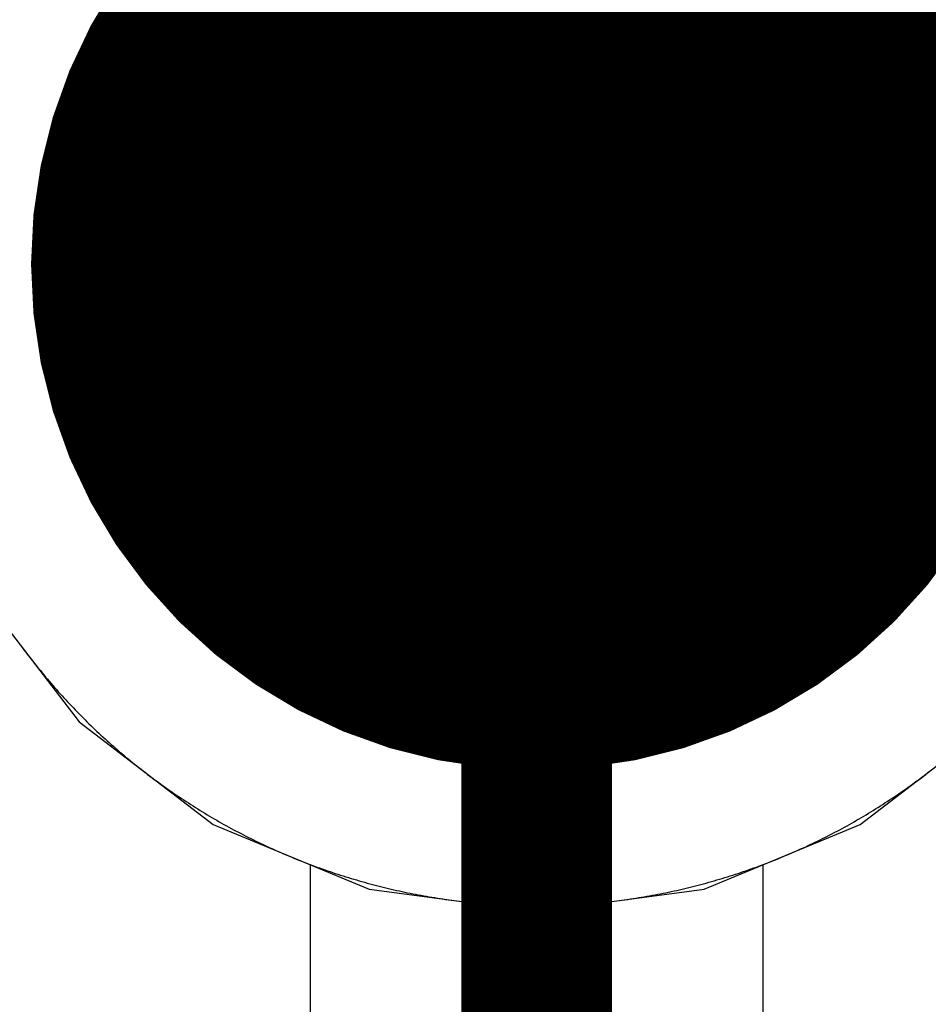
# Model space of a CAD drawing. Extents: x -1.5 to 9, y -3 to 5.
# Tile 177 of 256: x 0.3658 to 0.4259, y 3.216 to 3.2812. Entities that reach past the tile are written whole.
import ezdxf

# ---------------------------------------------------------------- set-up
doc = ezdxf.new("R2010")
doc.units = 0
doc.layers.get('0').update_dxf_attribs({"linetype": 'CONTINUOUS'})
for name, color, linetype in [('qfn16-30-34-a_copper_signal_1', 1, 'CONTINUOUS'), ('qfn16-30-34-a_copper_signal_2', 1, 'CONTINUOUS'), ('qfn16-30-34-a_copper_signal_bot', 5, 'CONTINUOUS'), ('qfn16-30-34-a_copper_signal_top', 1, 'CONTINUOUS'), ('qfn16-30-34-a_drawing_1', 1, 'CONTINUOUS'), ('qfn16-30-34-a_drillmap_1', 1, 'CONTINUOUS'), ('qfn16-30-34-a_pth_drill', 1, 'CONTINUOUS'), ('qfn16-30-34-a_soldermask_bot', 1, 'CONTINUOUS'), ('qfn16-30-34-a_soldermask_top', 1, 'CONTINUOUS')]:
    doc.layers.add(name, color=color, linetype=linetype)

# ---------------------------------------------------------------- blocks, each defined once
blk = doc.blocks.new('D24')
at = {"const_width": 0.0325}
blk.add_lwpolyline([(-0.01625, 0, 1), (0.01625, 0, 1)], format="xyb", close=True, dxfattribs=at)
blk = doc.blocks.new('D20')
at = {"const_width": 0.005}
blk.add_lwpolyline([(-0.0025, 0, 1), (0.0025, 0, 1)], format="xyb", close=True, dxfattribs=at)
blk = doc.blocks.new('D21')
at = {"const_width": 0.0075}
blk.add_lwpolyline([(-0.00375, 0, 1), (0.00375, 0, 1)], format="xyb", close=True, dxfattribs=at)
blk = doc.blocks.new('D38')
at = {"const_width": 0.0335}
blk.add_lwpolyline([(-0.01675, 0, 1), (0.01675, 0, 1)], format="xyb", close=True, dxfattribs=at)
blk = doc.blocks.new('D39')
at = {"const_width": 0.067}
blk.add_lwpolyline([(-0.0335, 0), (0.0335, 0)], dxfattribs=at)
blk = doc.blocks.new('D60')
at = {"const_width": 0.0225}
blk.add_lwpolyline([(-0.01125, 0, 1), (0.01125, 0, 1)], format="xyb", close=True, dxfattribs=at)
blk = doc.blocks.new('D69')
at = {"const_width": 0.001667}
blk.add_lwpolyline([(-0.000833, 0, 1), (0.000833, 0, 1)], format="xyb", close=True, dxfattribs=at)
blk = doc.blocks.new('D44')
at = {"const_width": 0.0025}
blk.add_lwpolyline([(-0.00125, 0, 1), (0.00125, 0, 1)], format="xyb", close=True, dxfattribs=at)

msp = doc.modelspace()

# ---------------------------------------------------------------- linework, layer by layer
at = {"layer": 'qfn16-30-34-a_copper_signal_1', "color": 1}
msp.add_lwpolyline([(0.36566, 3.23996), (0.365768, 3.239812), (0.365877, 3.239664), (0.365987, 3.239517), (0.366097, 3.239371), (0.366208, 3.239225), (0.36632, 3.239079), (0.366432, 3.238934), (0.366545, 3.238789), (0.366658, 3.238645), (0.366772, 3.238502), (0.366887, 3.238359), (0.367002, 3.238216), (0.367118, 3.238074), (0.367234, 3.237932), (0.367351, 3.237791), (0.367469, 3.23765), (0.367588, 3.23751), (0.367707, 3.237371), (0.367826, 3.237231), (0.367946, 3.237093), (0.368067, 3.236955), (0.368188, 3.236817), (0.36831, 3.23668), (0.368433, 3.236544), (0.368556, 3.236408), (0.368679, 3.236272), (0.368804, 3.236137), (0.368928, 3.236003), (0.369054, 3.235869), (0.36918, 3.235736), (0.369307, 3.235603), (0.369434, 3.235471), (0.369561, 3.23534), (0.36969, 3.235209), (0.369818, 3.235078), (0.369948, 3.234948), (0.370078, 3.234819), (0.370208, 3.23469), (0.370339, 3.234561), (0.370471, 3.234434), (0.370603, 3.234307), (0.370736, 3.23418), (0.370869, 3.234054), (0.371003, 3.233929), (0.371137, 3.233804), (0.371272, 3.23368), (0.371408, 3.233556), (0.371544, 3.233433), (0.37168, 3.23331), (0.371817, 3.233188), (0.371955, 3.233067), (0.372093, 3.232946), (0.372231, 3.232826), (0.37237, 3.232707), (0.37251, 3.232588), (0.37265, 3.232469), (0.372791, 3.232352), (0.372932, 3.232235), (0.373074, 3.232118), (0.373216, 3.232002), (0.373358, 3.231887), (0.373502, 3.231772), (0.373645, 3.231658), (0.373789, 3.231545), (0.373934, 3.231432), (0.374079, 3.23132), (0.374225, 3.231208), (0.374371, 3.231097), (0.374517, 3.230987), (0.374664, 3.230877), (0.374812, 3.230768), (0.37496, 3.23066), (0.375108, 3.230552), (0.375257, 3.230445), (0.375406, 3.230339), (0.375556, 3.230233), (0.375707, 3.230128), (0.375857, 3.230023), (0.376008, 3.229919), (0.37616, 3.229816), (0.376312, 3.229714), (0.376464, 3.229612), (0.376617, 3.22951), (0.376771, 3.22941), (0.376925, 3.22931), (0.377079, 3.229211), (0.377233, 3.229112), (0.377389, 3.229014), (0.377544, 3.228917), (0.3777, 3.22882), (0.377856, 3.228724), (0.378013, 3.228629), (0.37817, 3.228535), (0.378328, 3.228441), (0.378486, 3.228348), (0.378644, 3.228255), (0.378803, 3.228163), (0.378962, 3.228072), (0.379122, 3.227982), (0.379282, 3.227892), (0.379442, 3.227803), (0.379603, 3.227715), (0.379764, 3.227627), (0.379925, 3.22754), (0.380087, 3.227454), (0.380249, 3.227368), (0.380412, 3.227283), (0.380575, 3.227199), (0.380738, 3.227116), (0.380902, 3.227033), (0.381066, 3.226951), (0.38123, 3.226869), (0.381395, 3.226789), (0.38156, 3.226709), (0.381725, 3.22663), (0.381891, 3.226551), (0.382057, 3.226473), (0.382224, 3.226396), (0.38239, 3.22632), (0.382557, 3.226244), (0.382725, 3.226169), (0.382893, 3.226095), (0.383061, 3.226022), (0.383229, 3.225949), (0.383398, 3.225877), (0.383567, 3.225806), (0.383736, 3.225735), (0.383906, 3.225665), (0.384075, 3.225596), (0.384246, 3.225528), (0.384416, 3.22546), (0.384587, 3.225393), (0.384758, 3.225327), (0.384929, 3.225262), (0.385101, 3.225197), (0.385273, 3.225133), (0.385445, 3.22507), (0.385617, 3.225008), (0.38579, 3.224946), (0.385963, 3.224885), (0.386136, 3.224825), (0.38631, 3.224765), (0.386484, 3.224707), (0.386658, 3.224649), (0.386832, 3.224591), (0.387006, 3.224535), (0.387181, 3.224479), (0.387356, 3.224424), (0.387531, 3.22437), (0.387707, 3.224317), (0.387882, 3.224264), (0.388058, 3.224212), (0.388235, 3.224161), (0.388411, 3.224111), (0.388587, 3.224061), (0.388764, 3.224012), (0.388941, 3.223964), (0.389118, 3.223917), (0.389296, 3.22387), (0.389473, 3.223824), (0.389651, 3.223779), (0.389829, 3.223735), (0.390007, 3.223691), (0.390186, 3.223649), (0.390364, 3.223607), (0.390543, 3.223566), (0.390722, 3.223525), (0.390901, 3.223485), (0.39108, 3.223447), (0.391259, 3.223409), (0.391439, 3.223371), (0.391619, 3.223335), (0.391799, 3.223299), (0.391979, 3.223264), (0.392159, 3.22323), (0.392339, 3.223196), (0.39252, 3.223164), (0.3927, 3.223132), (0.392881, 3.223101), (0.393062, 3.22307), (0.393243, 3.223041), (0.393424, 3.223012), (0.393605, 3.222984), (0.393787, 3.222957), (0.393968, 3.22293), (0.39415, 3.222905), (0.394331, 3.22288), (0.394513, 3.222856), (0.394695, 3.222832), (0.394877, 3.22281), (0.395059, 3.222788), (0.395241, 3.222767), (0.395424, 3.222747), (0.395606, 3.222728), (0.395789, 3.222709), (0.395971, 3.222691), (0.396154, 3.222674), (0.396337, 3.222658), (0.396519, 3.222643), (0.396702, 3.222628), (0.396885, 3.222614), (0.397068, 3.222601), (0.397251, 3.222589), (0.397434, 3.222577), (0.397617, 3.222567), (0.3978, 3.222557), (0.397983, 3.222548), (0.398166, 3.22254), (0.39835, 3.222532), (0.398533, 3.222525), (0.398716, 3.222519), (0.3989, 3.222514), (0.399083, 3.22251), (0.399266, 3.222506), (0.39945, 3.222504), (0.399633, 3.222502), (0.399817, 3.2225), (0.4, 3.2225), (0.400183, 3.2225), (0.400367, 3.222502), (0.40055, 3.222504), (0.400734, 3.222506), (0.400917, 3.22251), (0.4011, 3.222514), (0.401284, 3.222519), (0.401467, 3.222525), (0.40165, 3.222532), (0.401834, 3.22254), (0.402017, 3.222548), (0.4022, 3.222557), (0.402383, 3.222567), (0.402566, 3.222577), (0.402749, 3.222589), (0.402932, 3.222601), (0.403115, 3.222614), (0.403298, 3.222628), (0.403481, 3.222643), (0.403663, 3.222658), (0.403846, 3.222674), (0.404029, 3.222691), (0.404211, 3.222709), (0.404394, 3.222728), (0.404576, 3.222747), (0.404759, 3.222767), (0.404941, 3.222788), (0.405123, 3.22281), (0.405305, 3.222832), (0.405487, 3.222856), (0.405669, 3.22288), (0.40585, 3.222905), (0.406032, 3.22293), (0.406213, 3.222957), (0.406395, 3.222984), (0.406576, 3.223012), (0.406757, 3.223041), (0.406938, 3.22307), (0.407119, 3.223101), (0.4073, 3.223132), (0.40748, 3.223164), (0.407661, 3.223196), (0.407841, 3.22323), (0.408021, 3.223264), (0.408201, 3.223299), (0.408381, 3.223335), (0.408561, 3.223371), (0.408741, 3.223409), (0.40892, 3.223447), (0.409099, 3.223485), (0.409278, 3.223525), (0.409457, 3.223566), (0.409636, 3.223607), (0.409814, 3.223649), (0.409993, 3.223691), (0.410171, 3.223735), (0.410349, 3.223779), (0.410527, 3.223824), (0.410704, 3.22387), (0.410882, 3.223917), (0.411059, 3.223964), (0.411236, 3.224012), (0.411413, 3.224061), (0.411589, 3.224111), (0.411765, 3.224161), (0.411942, 3.224212), (0.412118, 3.224264), (0.412293, 3.224317), (0.412469, 3.22437), (0.412644, 3.224424), (0.412819, 3.224479), (0.412994, 3.224535), (0.413168, 3.224591), (0.413342, 3.224649), (0.413516, 3.224707), (0.41369, 3.224765), (0.413864, 3.224825), (0.414037, 3.224885), (0.41421, 3.224946), (0.414383, 3.225008), (0.414555, 3.22507), (0.414727, 3.225133), (0.414899, 3.225197), (0.415071, 3.225262), (0.415242, 3.225327), (0.415413, 3.225393), (0.415584, 3.22546), (0.415754, 3.225528), (0.415925, 3.225596), (0.416094, 3.225665), (0.416264, 3.225735), (0.416433, 3.225806), (0.416602, 3.225877), (0.416771, 3.225949), (0.416939, 3.226022), (0.417107, 3.226095), (0.417275, 3.226169), (0.417443, 3.226244), (0.41761, 3.22632), (0.417776, 3.226396), (0.417943, 3.226473), (0.418109, 3.226551), (0.418275, 3.22663), (0.41844, 3.226709), (0.418605, 3.226789), (0.41877, 3.226869), (0.418934, 3.226951), (0.419098, 3.227033), (0.419262, 3.227116), (0.419425, 3.227199), (0.419588, 3.227283), (0.419751, 3.227368), (0.419913, 3.227454), (0.420075, 3.22754), (0.420236, 3.227627), (0.420397, 3.227715), (0.420558, 3.227803), (0.420718, 3.227892), (0.420878, 3.227982), (0.421038, 3.228072), (0.421197, 3.228163), (0.421356, 3.228255), (0.421514, 3.228348), (0.421672, 3.228441), (0.42183, 3.228535), (0.421987, 3.228629), (0.422144, 3.228724), (0.4223, 3.22882), (0.422456, 3.228917), (0.422611, 3.229014), (0.422767, 3.229112), (0.422921, 3.229211), (0.423075, 3.22931), (0.423229, 3.22941), (0.423383, 3.22951), (0.423536, 3.229612), (0.423688, 3.229714), (0.42384, 3.229816), (0.423992, 3.229919), (0.424143, 3.230023), (0.424293, 3.230128), (0.424444, 3.230233), (0.424594, 3.230339), (0.424743, 3.230445), (0.424892, 3.230552), (0.42504, 3.23066), (0.425188, 3.230768), (0.425336, 3.230877), (0.425483, 3.230987), (0.425629, 3.231097), (0.425775, 3.231208), (0.425921, 3.23132), (0.426066, 3.231432)], dxfattribs=at)
at = {"layer": 'qfn16-30-34-a_copper_signal_2', "color": 1, "const_width": 0.01}
msp.add_lwpolyline([(0.4, 2.7), (0.4, 3.265)], dxfattribs=at)
at = {"layer": 'qfn16-30-34-a_copper_signal_2', "color": 1}
for points in [[(0.36566, 3.23996), (0.365768, 3.239812), (0.365877, 3.239664), (0.365987, 3.239517), (0.366097, 3.239371), (0.366208, 3.239225), (0.36632, 3.239079), (0.366432, 3.238934), (0.366545, 3.238789), (0.366658, 3.238645), (0.366772, 3.238502), (0.366887, 3.238359), (0.367002, 3.238216), (0.367118, 3.238074), (0.367234, 3.237932), (0.367351, 3.237791), (0.367469, 3.23765), (0.367588, 3.23751), (0.367707, 3.237371), (0.367826, 3.237231), (0.367946, 3.237093), (0.368067, 3.236955), (0.368188, 3.236817), (0.36831, 3.23668), (0.368433, 3.236544), (0.368556, 3.236408), (0.368679, 3.236272), (0.368804, 3.236137), (0.368928, 3.236003), (0.369054, 3.235869), (0.36918, 3.235736), (0.369307, 3.235603), (0.369434, 3.235471), (0.369561, 3.23534), (0.36969, 3.235209), (0.369818, 3.235078), (0.369948, 3.234948), (0.370078, 3.234819), (0.370208, 3.23469), (0.370339, 3.234561), (0.370471, 3.234434), (0.370603, 3.234307), (0.370736, 3.23418), (0.370869, 3.234054), (0.371003, 3.233929), (0.371137, 3.233804), (0.371272, 3.23368), (0.371408, 3.233556), (0.371544, 3.233433), (0.37168, 3.23331), (0.371817, 3.233188), (0.371955, 3.233067), (0.372093, 3.232946), (0.372231, 3.232826), (0.37237, 3.232707), (0.37251, 3.232588), (0.37265, 3.232469), (0.372791, 3.232352), (0.372932, 3.232235), (0.373074, 3.232118), (0.373216, 3.232002), (0.373358, 3.231887), (0.373502, 3.231772), (0.373645, 3.231658), (0.373789, 3.231545), (0.373934, 3.231432), (0.374079, 3.23132), (0.374225, 3.231208), (0.374371, 3.231097), (0.374517, 3.230987), (0.374664, 3.230877), (0.374812, 3.230768), (0.37496, 3.23066), (0.375108, 3.230552), (0.375257, 3.230445), (0.375406, 3.230339), (0.375556, 3.230233), (0.375707, 3.230128), (0.375857, 3.230023), (0.376008, 3.229919), (0.37616, 3.229816), (0.376312, 3.229714), (0.376464, 3.229612), (0.376617, 3.22951), (0.376771, 3.22941), (0.376925, 3.22931), (0.377079, 3.229211), (0.377233, 3.229112), (0.377389, 3.229014), (0.377544, 3.228917), (0.3777, 3.22882), (0.377856, 3.228724), (0.378013, 3.228629), (0.37817, 3.228535), (0.378328, 3.228441), (0.378486, 3.228348), (0.378644, 3.228255), (0.378803, 3.228163), (0.378962, 3.228072), (0.379122, 3.227982), (0.379282, 3.227892), (0.379442, 3.227803), (0.379603, 3.227715), (0.379764, 3.227627), (0.379925, 3.22754), (0.380087, 3.227454), (0.380249, 3.227368), (0.380412, 3.227283), (0.380575, 3.227199), (0.380738, 3.227116), (0.380902, 3.227033), (0.381066, 3.226951), (0.38123, 3.226869), (0.381395, 3.226789), (0.38156, 3.226709), (0.381725, 3.22663), (0.381891, 3.226551), (0.382057, 3.226473), (0.382224, 3.226396), (0.38239, 3.22632), (0.382557, 3.226244), (0.382725, 3.226169), (0.382893, 3.226095), (0.383061, 3.226022), (0.383229, 3.225949), (0.383398, 3.225877), (0.383567, 3.225806), (0.383736, 3.225735), (0.383906, 3.225665), (0.384075, 3.225596), (0.384246, 3.225528), (0.384416, 3.22546), (0.384587, 3.225393), (0.384758, 3.225327), (0.384929, 3.225262), (0.385, 3.225235), (0.385, 2.93211)], [(0.415, 2.93211), (0.415, 3.225235), (0.415071, 3.225262), (0.415242, 3.225327), (0.415413, 3.225393), (0.415584, 3.22546), (0.415754, 3.225528), (0.415925, 3.225596), (0.416094, 3.225665), (0.416264, 3.225735), (0.416433, 3.225806), (0.416602, 3.225877), (0.416771, 3.225949), (0.416939, 3.226022), (0.417107, 3.226095), (0.417275, 3.226169), (0.417443, 3.226244), (0.41761, 3.22632), (0.417776, 3.226396), (0.417943, 3.226473), (0.418109, 3.226551), (0.418275, 3.22663), (0.41844, 3.226709), (0.418605, 3.226789), (0.41877, 3.226869), (0.418934, 3.226951), (0.419098, 3.227033), (0.419262, 3.227116), (0.419425, 3.227199), (0.419588, 3.227283), (0.419751, 3.227368), (0.419913, 3.227454), (0.420075, 3.22754), (0.420236, 3.227627), (0.420397, 3.227715), (0.420558, 3.227803), (0.420718, 3.227892), (0.420878, 3.227982), (0.421038, 3.228072), (0.421197, 3.228163), (0.421356, 3.228255), (0.421514, 3.228348), (0.421672, 3.228441), (0.42183, 3.228535), (0.421987, 3.228629), (0.422144, 3.228724), (0.4223, 3.22882), (0.422456, 3.228917), (0.422611, 3.229014), (0.422767, 3.229112), (0.422921, 3.229211), (0.423075, 3.22931), (0.423229, 3.22941), (0.423383, 3.22951), (0.423536, 3.229612), (0.423688, 3.229714), (0.42384, 3.229816), (0.423992, 3.229919), (0.424143, 3.230023), (0.424293, 3.230128), (0.424444, 3.230233), (0.424594, 3.230339), (0.424743, 3.230445), (0.424892, 3.230552), (0.42504, 3.23066), (0.425188, 3.230768), (0.425336, 3.230877), (0.425483, 3.230987), (0.425629, 3.231097), (0.425775, 3.231208), (0.425921, 3.23132), (0.426066, 3.231432)]]:
    msp.add_lwpolyline(points, dxfattribs=at)
at = {"layer": 'qfn16-30-34-a_copper_signal_bot', "color": 5, "const_width": 0.015}
msp.add_lwpolyline([(0.4, 3.265), (0.45, 3.315)], dxfattribs=at)
at = {"layer": 'qfn16-30-34-a_copper_signal_bot', "color": 5}
msp.add_lwpolyline([(0.362876, 3.243567), (0.369689, 3.234689), (0.378567, 3.227876), (0.388905, 3.223594), (0.4, 3.222133), (0.411095, 3.223594), (0.421433, 3.227876), (0.430311, 3.234689), (0.437124, 3.243567), (0.441406, 3.253905), (0.442867, 3.265), (0.441406, 3.276095), (0.439919, 3.279685), (0.462616, 3.302383)], dxfattribs=at)
at = {"layer": 'qfn16-30-34-a_copper_signal_top', "color": 1}
msp.add_lwpolyline([(0.36566, 3.23996), (0.365768, 3.239812), (0.365877, 3.239664), (0.365987, 3.239517), (0.366097, 3.239371), (0.366208, 3.239225), (0.36632, 3.239079), (0.366432, 3.238934), (0.366545, 3.238789), (0.366658, 3.238645), (0.366772, 3.238502), (0.366887, 3.238359), (0.367002, 3.238216), (0.367118, 3.238074), (0.367234, 3.237932), (0.367351, 3.237791), (0.367469, 3.23765), (0.367588, 3.23751), (0.367707, 3.237371), (0.367826, 3.237231), (0.367946, 3.237093), (0.368067, 3.236955), (0.368188, 3.236817), (0.36831, 3.23668), (0.368433, 3.236544), (0.368556, 3.236408), (0.368679, 3.236272), (0.368804, 3.236137), (0.368928, 3.236003), (0.369054, 3.235869), (0.36918, 3.235736), (0.369307, 3.235603), (0.369434, 3.235471), (0.369561, 3.23534), (0.36969, 3.235209), (0.369818, 3.235078), (0.369948, 3.234948), (0.370078, 3.234819), (0.370208, 3.23469), (0.370339, 3.234561), (0.370471, 3.234434), (0.370603, 3.234307), (0.370736, 3.23418), (0.370869, 3.234054), (0.371003, 3.233929), (0.371137, 3.233804), (0.371272, 3.23368), (0.371408, 3.233556), (0.371544, 3.233433), (0.37168, 3.23331), (0.371817, 3.233188), (0.371955, 3.233067), (0.372093, 3.232946), (0.372231, 3.232826), (0.37237, 3.232707), (0.37251, 3.232588), (0.37265, 3.232469), (0.372791, 3.232352), (0.372932, 3.232235), (0.373074, 3.232118), (0.373216, 3.232002), (0.373358, 3.231887), (0.373502, 3.231772), (0.373645, 3.231658), (0.373789, 3.231545), (0.373934, 3.231432), (0.374079, 3.23132), (0.374225, 3.231208), (0.374371, 3.231097), (0.374517, 3.230987), (0.374664, 3.230877), (0.374812, 3.230768), (0.37496, 3.23066), (0.375108, 3.230552), (0.375257, 3.230445), (0.375406, 3.230339), (0.375556, 3.230233), (0.375707, 3.230128), (0.375857, 3.230023), (0.376008, 3.229919), (0.37616, 3.229816), (0.376312, 3.229714), (0.376464, 3.229612), (0.376617, 3.22951), (0.376771, 3.22941), (0.376925, 3.22931), (0.377079, 3.229211), (0.377233, 3.229112), (0.377389, 3.229014), (0.377544, 3.228917), (0.3777, 3.22882), (0.377856, 3.228724), (0.378013, 3.228629), (0.37817, 3.228535), (0.378328, 3.228441), (0.378486, 3.228348), (0.378644, 3.228255), (0.378803, 3.228163), (0.378962, 3.228072), (0.379122, 3.227982), (0.379282, 3.227892), (0.379442, 3.227803), (0.379603, 3.227715), (0.379764, 3.227627), (0.379925, 3.22754), (0.380087, 3.227454), (0.380249, 3.227368), (0.380412, 3.227283), (0.380575, 3.227199), (0.380738, 3.227116), (0.380902, 3.227033), (0.381066, 3.226951), (0.38123, 3.226869), (0.381395, 3.226789), (0.38156, 3.226709), (0.381725, 3.22663), (0.381891, 3.226551), (0.382057, 3.226473), (0.382224, 3.226396), (0.38239, 3.22632), (0.382557, 3.226244), (0.382725, 3.226169), (0.382893, 3.226095), (0.383061, 3.226022), (0.383229, 3.225949), (0.383398, 3.225877), (0.383567, 3.225806), (0.383736, 3.225735), (0.383906, 3.225665), (0.384075, 3.225596), (0.384246, 3.225528), (0.384416, 3.22546), (0.384587, 3.225393), (0.384758, 3.225327), (0.384929, 3.225262), (0.385101, 3.225197), (0.385273, 3.225133), (0.385445, 3.22507), (0.385617, 3.225008), (0.38579, 3.224946), (0.385963, 3.224885), (0.386136, 3.224825), (0.38631, 3.224765), (0.386484, 3.224707), (0.386658, 3.224649), (0.386832, 3.224591), (0.387006, 3.224535), (0.387181, 3.224479), (0.387356, 3.224424), (0.387531, 3.22437), (0.387707, 3.224317), (0.387882, 3.224264), (0.388058, 3.224212), (0.388235, 3.224161), (0.388411, 3.224111), (0.388587, 3.224061), (0.388764, 3.224012), (0.388941, 3.223964), (0.389118, 3.223917), (0.389296, 3.22387), (0.389473, 3.223824), (0.389651, 3.223779), (0.389829, 3.223735), (0.390007, 3.223691), (0.390186, 3.223649), (0.390364, 3.223607), (0.390543, 3.223566), (0.390722, 3.223525), (0.390901, 3.223485), (0.39108, 3.223447), (0.391259, 3.223409), (0.391439, 3.223371), (0.391619, 3.223335), (0.391799, 3.223299), (0.391979, 3.223264), (0.392159, 3.22323), (0.392339, 3.223196), (0.39252, 3.223164), (0.3927, 3.223132), (0.392881, 3.223101), (0.393062, 3.22307), (0.393243, 3.223041), (0.393424, 3.223012), (0.393605, 3.222984), (0.393787, 3.222957), (0.393968, 3.22293), (0.39415, 3.222905), (0.394331, 3.22288), (0.394513, 3.222856), (0.394695, 3.222832), (0.394877, 3.22281), (0.395059, 3.222788), (0.395241, 3.222767), (0.395424, 3.222747), (0.395606, 3.222728), (0.395789, 3.222709), (0.395971, 3.222691), (0.396154, 3.222674), (0.396337, 3.222658), (0.396519, 3.222643), (0.396702, 3.222628), (0.396885, 3.222614), (0.397068, 3.222601), (0.397251, 3.222589), (0.397434, 3.222577), (0.397617, 3.222567), (0.3978, 3.222557), (0.397983, 3.222548), (0.398166, 3.22254), (0.39835, 3.222532), (0.398533, 3.222525), (0.398716, 3.222519), (0.3989, 3.222514), (0.399083, 3.22251), (0.399266, 3.222506), (0.39945, 3.222504), (0.399633, 3.222502), (0.399817, 3.2225), (0.4, 3.2225), (0.400183, 3.2225), (0.400367, 3.222502), (0.40055, 3.222504), (0.400734, 3.222506), (0.400917, 3.22251), (0.4011, 3.222514), (0.401284, 3.222519), (0.401467, 3.222525), (0.40165, 3.222532), (0.401834, 3.22254), (0.402017, 3.222548), (0.4022, 3.222557), (0.402383, 3.222567), (0.402566, 3.222577), (0.402749, 3.222589), (0.402932, 3.222601), (0.403115, 3.222614), (0.403298, 3.222628), (0.403481, 3.222643), (0.403663, 3.222658), (0.403846, 3.222674), (0.404029, 3.222691), (0.404211, 3.222709), (0.404394, 3.222728), (0.404576, 3.222747), (0.404759, 3.222767), (0.404941, 3.222788), (0.405123, 3.22281), (0.405305, 3.222832), (0.405487, 3.222856), (0.405669, 3.22288), (0.40585, 3.222905), (0.406032, 3.22293), (0.406213, 3.222957), (0.406395, 3.222984), (0.406576, 3.223012), (0.406757, 3.223041), (0.406938, 3.22307), (0.407119, 3.223101), (0.4073, 3.223132), (0.40748, 3.223164), (0.407661, 3.223196), (0.407841, 3.22323), (0.408021, 3.223264), (0.408201, 3.223299), (0.408381, 3.223335), (0.408561, 3.223371), (0.408741, 3.223409), (0.40892, 3.223447), (0.409099, 3.223485), (0.409278, 3.223525), (0.409457, 3.223566), (0.409636, 3.223607), (0.409814, 3.223649), (0.409993, 3.223691), (0.410171, 3.223735), (0.410349, 3.223779), (0.410527, 3.223824), (0.410704, 3.22387), (0.410882, 3.223917), (0.411059, 3.223964), (0.411236, 3.224012), (0.411413, 3.224061), (0.411589, 3.224111), (0.411765, 3.224161), (0.411942, 3.224212), (0.412118, 3.224264), (0.412293, 3.224317), (0.412469, 3.22437), (0.412644, 3.224424), (0.412819, 3.224479), (0.412994, 3.224535), (0.413168, 3.224591), (0.413342, 3.224649), (0.413516, 3.224707), (0.41369, 3.224765), (0.413864, 3.224825), (0.414037, 3.224885), (0.41421, 3.224946), (0.414383, 3.225008), (0.414555, 3.22507), (0.414727, 3.225133), (0.414899, 3.225197), (0.415071, 3.225262), (0.415242, 3.225327), (0.415413, 3.225393), (0.415584, 3.22546), (0.415754, 3.225528), (0.415925, 3.225596), (0.416094, 3.225665), (0.416264, 3.225735), (0.416433, 3.225806), (0.416602, 3.225877), (0.416771, 3.225949), (0.416939, 3.226022), (0.417107, 3.226095), (0.417275, 3.226169), (0.417443, 3.226244), (0.41761, 3.22632), (0.417776, 3.226396), (0.417943, 3.226473), (0.418109, 3.226551), (0.418275, 3.22663), (0.41844, 3.226709), (0.418605, 3.226789), (0.41877, 3.226869), (0.418934, 3.226951), (0.419098, 3.227033), (0.419262, 3.227116), (0.419425, 3.227199), (0.419588, 3.227283), (0.419751, 3.227368), (0.419913, 3.227454), (0.420075, 3.22754), (0.420236, 3.227627), (0.420397, 3.227715), (0.420558, 3.227803), (0.420718, 3.227892), (0.420878, 3.227982), (0.421038, 3.228072), (0.421197, 3.228163), (0.421356, 3.228255), (0.421514, 3.228348), (0.421672, 3.228441), (0.42183, 3.228535), (0.421987, 3.228629), (0.422144, 3.228724), (0.4223, 3.22882), (0.422456, 3.228917), (0.422611, 3.229014), (0.422767, 3.229112), (0.422921, 3.229211), (0.423075, 3.22931), (0.423229, 3.22941), (0.423383, 3.22951), (0.423536, 3.229612), (0.423688, 3.229714), (0.42384, 3.229816), (0.423992, 3.229919), (0.424143, 3.230023), (0.424293, 3.230128), (0.424444, 3.230233), (0.424594, 3.230339), (0.424743, 3.230445), (0.424892, 3.230552), (0.42504, 3.23066), (0.425188, 3.230768), (0.425336, 3.230877), (0.425483, 3.230987), (0.425629, 3.231097), (0.425775, 3.231208), (0.425921, 3.23132), (0.426066, 3.231432)], dxfattribs=at)
at = {"layer": 'qfn16-30-34-a_drawing_1', "color": 1, "const_width": 0.003}
for points in [[(0.407774, 3.278328), (0.396667, 3.278328)], [(0.396667, 3.278328), (0.402221, 3.278328)], [(0.402221, 3.278328), (0.402221, 3.250559)], [(0.391113, 3.245006), (0.385559, 3.250559)], [(0.402221, 3.250559), (0.396667, 3.245006)], [(0.396667, 3.245006), (0.391113, 3.245006)]]:
    msp.add_lwpolyline(points, dxfattribs=at)
at = {"layer": 'qfn16-30-34-a_drillmap_1', "color": 1, "const_width": 0.005}
for points in [[(0.4, 3.2425), (0.4, 3.2875)], [(0.3775, 3.265), (0.4225, 3.265)]]:
    msp.add_lwpolyline(points, dxfattribs=at)

# ---------------------------------------------------------------- block references
at = {"layer": 'qfn16-30-34-a_copper_signal_1'}
msp.add_blockref('D24', (0.4, 3.265), dxfattribs=at)
at = {"layer": 'qfn16-30-34-a_copper_signal_2'}
for name in ['D24', 'D20']:
    msp.add_blockref(name, (0.4, 3.265), dxfattribs=at)
at = {"layer": 'qfn16-30-34-a_copper_signal_bot'}
for name in ['D24', 'D21']:
    msp.add_blockref(name, (0.4, 3.265), dxfattribs=at)
at = {"layer": 'qfn16-30-34-a_copper_signal_top'}
msp.add_blockref('D24', (0.4, 3.265), dxfattribs=at)
at = {"layer": 'qfn16-30-34-a_drawing_1'}
for p in [(0.396667, 3.278328), (0.402221, 3.278328), (0.407774, 3.278328), (0.385559, 3.250559), (0.402221, 3.250559), (0.391113, 3.245006), (0.396667, 3.245006)]:
    msp.add_blockref('D69', p, dxfattribs=at)
at = {"layer": 'qfn16-30-34-a_drillmap_1'}
for p in [(0.3775, 3.265), (0.4225, 3.265), (0.4, 3.2425)]:
    msp.add_blockref('D44', p, dxfattribs=at)
at = {"layer": 'qfn16-30-34-a_pth_drill'}
msp.add_blockref('D60', (0.4, 3.265), dxfattribs=at)
at = {"layer": 'qfn16-30-34-a_soldermask_bot'}
for name, p in [('D39', (0.3, 3.265)), ('D38', (0.4, 3.265))]:
    msp.add_blockref(name, p, dxfattribs=at)
at = {"layer": 'qfn16-30-34-a_soldermask_top'}
for name, p in [('D39', (0.3, 3.265)), ('D38', (0.4, 3.265))]:
    msp.add_blockref(name, p, dxfattribs=at)

doc.saveas('drawing.dxf')
